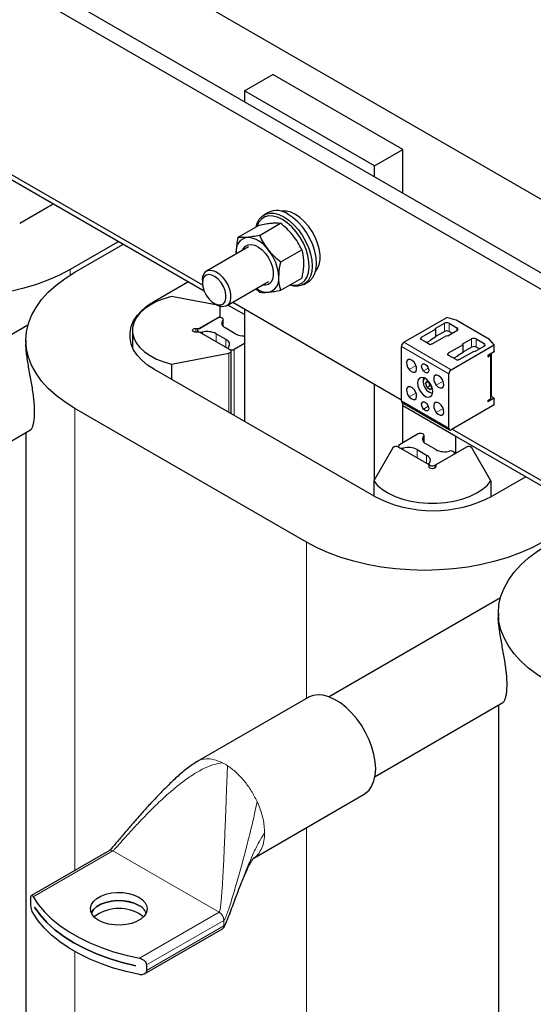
# Model space of a CAD drawing. Header units: millimetres. Extents: x 5 to 418, y 2 to 292.
# Tile 16 of 31: x 244 to 260, y 93 to 122. Entities that reach past the tile are written whole.
import ezdxf

# ---------------------------------------------------------------- set-up
doc = ezdxf.new("R2010")
doc.units = ezdxf.units.MM

msp = doc.modelspace()

# ---------------------------------------------------------------- linework, layer by layer
at = {"color": 7, "linetype": 'Continuous', "lineweight": 25}
for p, q in [((274.002, 106.6084), (231.9292, 130.8966)), ((273.5778, 106.3635), (231.5049, 130.6516)), ((271.4918, 110.262), (236.1365, 130.6722)), ((236.524, 122.0384), (249.7619, 114.3963)), ((251.0211, 120.2017), (251.8696, 120.6915)), ((255.7587, 118.4464), (251.8696, 120.6915)), ((254.9102, 117.9565), (251.0211, 120.2017)), ((251.0211, 120.2017), (251.0211, 119.8751)), ((249.813, 114.2033), (241.6166, 118.935)), ((254.9102, 117.9565), (255.7587, 118.4464)), ((255.7587, 117.1401), (255.7587, 118.4464)), ((254.9102, 117.6299), (254.9102, 117.9565)), ((245.2936, 116.8123), (244.2894, 116.2326)), ((251.7293, 116.5665), (251.5967, 116.4899)), ((250.8304, 115.821), (251.4592, 116.184)), ((251.4668, 115.8779), (252.0956, 116.2409)), ((247.2381, 115.6897), (245.7991, 114.859)), ((245.9405, 114.7773), (247.3796, 115.6081)), ((251.1383, 115.5325), (249.8832, 114.8079)), ((250.7736, 115.3639), (250.7746, 115.3225)), ((250.775, 115.3228), (250.7736, 115.3639)), ((252.1032, 115.0863), (252.732, 115.4493)), ((248.3199, 113.9058), (249.3241, 114.4855)), ((249.7589, 114.5332), (249.7589, 114.4516)), ((250.4831, 113.7687), (251.7383, 114.4933)), ((252.1032, 114.2377), (252.732, 114.6007)), ((252.7966, 114.4114), (252.9292, 114.488)), ((251.4668, 114.1808), (251.3587, 114.2741)), ((250.2077, 113.7851), (248.8375, 114.0495)), ((250.1124, 113.8393), (250.1831, 113.7984)), ((251.0211, 113.5059), (250.5245, 113.7926)), ((250.6661, 113.8743), (255.7166, 110.9587)), ((250.2786, 113.7558), (250.2786, 113.4195)), ((251.0211, 113.6694), (251.0211, 110.3054)), ((250.2044, 113.4017), (249.6458, 113.0792)), ((249.6715, 113.0941), (250.2786, 113.4446)), ((250.3836, 113.1556), (250.3836, 113.3588)), ((255.7873, 112.678), (257.0725, 113.4199)), ((256.726, 113.0872), (257.0018, 113.2464)), ((257.3536, 113.3372), (257.0725, 113.4199)), ((257.1432, 113.2464), (257.3801, 113.1096)), ((258.3506, 112.7616), (257.3536, 113.3372)), ((244.5374, 113.1872), (239.4098, 110.2271)), ((247.6655, 113.0364), (247.6655, 112.5281)), ((249.5655, 113.0941), (249.6715, 113.0941)), ((249.6715, 112.9786), (249.5655, 112.9786)), ((249.615, 113.0364), (249.615, 112.9786)), ((250.5886, 112.4492), (249.6715, 112.9786)), ((250.1725, 112.9343), (250.4554, 112.771)), ((250.7382, 112.9343), (250.4554, 113.0976)), ((256.7508, 113.0729), (256.3071, 112.8168)), ((256.726, 113.0872), (256.7508, 113.0729)), ((256.7508, 112.8361), (256.7508, 113.0729)), ((256.7508, 112.8565), (257.0018, 113.0014)), ((257.1043, 112.8688), (257.3801, 113.028)), ((257.2386, 112.9463), (257.1432, 113.0014)), ((244.476, 112.7363), (244.476, 112.6321)), ((250.7064, 112.4669), (251.0211, 112.6486)), ((256.3012, 112.7991), (256.2752, 112.7841)), ((256.2752, 112.7841), (256.4273, 112.6963)), ((256.3071, 112.8168), (256.3071, 112.8073)), ((256.3071, 112.7657), (256.3071, 112.8073)), ((256.4273, 112.6963), (256.5793, 112.6086)), ((256.5846, 112.732), (256.475, 112.6688)), ((256.5793, 112.6086), (256.6053, 112.6236)), ((256.7508, 112.8361), (256.5846, 112.7402)), ((256.5846, 112.7402), (256.5846, 112.732)), ((256.6194, 112.6269), (256.6359, 112.6269)), ((256.6359, 112.6269), (257.0796, 112.8831)), ((257.0796, 112.8831), (257.1043, 112.8688)), ((257.5639, 112.6035), (257.1202, 112.3473)), ((257.5392, 112.6178), (257.815, 112.777)), ((257.5392, 112.6178), (257.5639, 112.6035)), ((257.5639, 112.3667), (257.5639, 112.6035)), ((257.9564, 112.777), (258.1933, 112.6402)), ((258.4938, 112.5994), (258.3506, 112.7616)), ((248.8375, 112.0232), (250.5496, 112.3536)), ((250.5271, 112.5098), (250.5271, 112.4847)), ((250.6179, 110.5382), (250.6179, 112.4084)), ((255.7166, 110.9224), (255.7166, 112.5555)), ((257.1144, 112.3297), (257.0884, 112.3147)), ((257.0884, 112.3147), (257.2404, 112.2269)), ((257.1202, 112.3473), (257.1202, 112.3378)), ((257.1202, 112.2963), (257.1202, 112.3378)), ((257.2086, 111.8575), (258.4938, 112.5994)), ((257.5639, 112.3667), (257.3978, 112.2707)), ((257.449, 112.1575), (257.8928, 112.4137)), ((257.5639, 112.3871), (257.815, 112.532)), ((257.8928, 112.4137), (257.9175, 112.3994)), ((257.9175, 112.3994), (258.1933, 112.5586)), ((258.0518, 112.4769), (257.9564, 112.532)), ((258.4925, 112.3965), (258.3011, 112.2861)), ((258.3789, 112.2881), (258.3418, 112.3095)), ((258.4036, 112.3452), (258.4036, 111.0665)), ((258.4938, 112.4083), (258.4938, 112.5994)), ((248.8375, 112.0232), (248.8375, 111.566)), ((257.2404, 112.2269), (257.3925, 112.1391)), ((257.3978, 112.2626), (257.2882, 112.1993)), ((257.3925, 112.1391), (257.4184, 112.1541)), ((257.3978, 112.2707), (257.3978, 112.2626)), ((257.4326, 112.1575), (257.449, 112.1575)), ((258.3011, 112.2432), (258.3789, 112.2881)), ((258.3011, 112.2861), (258.3011, 112.2432)), ((258.3789, 112.2881), (258.3789, 110.9816)), ((254.896, 108.0685), (248.3199, 111.8648)), ((257.1379, 110.1019), (257.1379, 111.735)), ((254.9102, 108.5696), (254.9102, 111.4243)), ((256.3636, 111.5165), (256.3636, 111.492)), ((256.4858, 111.5235), (256.4348, 111.4509)), ((256.5232, 111.5019), (256.4348, 111.4509)), ((256.4858, 111.3194), (256.4348, 111.4509)), ((256.4858, 111.5235), (256.544, 111.4899)), ((256.5778, 111.3724), (256.5288, 111.4987)), ((256.5778, 111.3724), (256.4858, 111.3194)), ((256.4858, 111.3194), (256.5879, 111.2605)), ((256.5368, 111.1919), (256.5581, 111.1797)), ((256.5778, 111.3724), (256.6032, 111.3979)), ((256.6273, 111.3438), (256.5778, 111.3724)), ((256.5879, 111.2605), (256.6338, 111.3258)), ((255.7373, 110.8766), (257.1586, 110.0561)), ((255.7587, 109.6687), (255.7587, 110.8643)), ((258.4925, 111.0043), (258.3011, 110.8939)), ((258.3011, 110.9367), (258.3789, 110.9816)), ((258.3011, 110.9367), (258.3011, 110.8939)), ((258.3789, 111.0408), (258.4041, 111.0554)), ((258.4925, 111.0043), (258.4041, 111.0554)), ((258.4938, 110.803), (258.4938, 110.9941)), ((252.8702, 106.6949), (245.9405, 110.6953)), ((263.9551, 106.0392), (255.7587, 110.7709)), ((257.3497, 109.8524), (255.7587, 110.7709)), ((258.4938, 110.803), (257.2086, 110.0611)), ((240.7847, 107.8455), (244.6122, 110.0551)), ((244.476, 109.9765), (244.476, 75.992)), ((257.2401, 110.0793), (263.9041, 106.2322)), ((256.2148, 109.932), (255.6562, 109.6095)), ((256.394, 109.6859), (256.394, 109.8891)), ((257.3497, 109.3625), (257.3497, 109.8524)), ((255.4599, 109.5189), (254.8876, 108.5306)), ((255.6254, 109.5666), (255.6254, 109.5415)), ((256.5426, 109.012), (255.6255, 109.5415)), ((256.183, 109.4646), (256.4658, 109.3013)), ((256.7486, 109.4646), (256.4658, 109.6279)), ((257.6596, 109.5415), (256.7426, 109.012)), ((257.3062, 109.3374), (257.3062, 109.3625)), ((258.3976, 108.5306), (257.8252, 109.5189)), ((256.7168, 108.9972), (257.2754, 109.3197)), ((256.5376, 109.0401), (256.5376, 109.0149)), ((256.5426, 108.9508), (256.5426, 109.012)), ((256.7426, 109.012), (256.7426, 108.9508)), ((254.8876, 108.5306), (254.8876, 108.0734)), ((258.3976, 108.5306), (258.3976, 108.0492)), ((259.4357, 108.6482), (258.4316, 108.0685)), ((258.6796, 105.0232), (253.552, 102.0631)), ((258.6182, 104.5722), (258.6182, 104.4681)), ((252.9237, 102.0467), (249.6003, 100.1282)), ((254.9269, 99.6814), (258.7543, 101.891)), ((258.6182, 101.8124), (258.6182, 67.8279)), ((249.6046, 100.1212), (249.6214, 100.1328)), ((251.2935, 97.2375), (254.5985, 99.1455)), ((246.979, 97.4627), (244.6417, 96.1134)), ((244.6232, 95.8717), (244.6232, 96.0351)), ((244.7281, 95.7686), (244.7281, 95.7694)), ((244.7281, 95.7686), (244.7284, 95.7688)), ((248.0237, 93.7668), (250.3609, 95.116)), ((248.088, 94.0349), (248.088, 93.8715)), ((247.7686, 94.0141), (247.7686, 94.0133))]:
    msp.add_line(p, q, dxfattribs=at)
at = {"color": 7, "linetype": 'Continuous', "lineweight": 18}
for p, q in [((245.7991, 114.6923), (245.7991, 114.859)), ((248.3199, 113.8646), (248.3199, 113.9058)), ((250.3753, 113.3352), (250.3753, 113.1662)), ((257.0018, 113.2464), (257.0018, 113.0014)), ((257.1432, 113.2464), (257.1432, 113.0014)), ((249.5655, 113.0941), (249.5655, 112.9786)), ((249.761, 112.9805), (249.761, 112.927)), ((250.1725, 112.9343), (250.1725, 112.6894)), ((257.3801, 113.1096), (257.3801, 113.028)), ((250.4554, 112.771), (250.4554, 112.5261)), ((257.2086, 111.8575), (255.7873, 112.678)), ((256.3012, 112.7691), (256.3012, 112.7991)), ((257.815, 112.777), (257.815, 112.532)), ((257.9564, 112.777), (257.9564, 112.532)), ((258.1933, 112.6402), (258.1933, 112.5586)), ((250.5496, 112.3536), (250.5496, 110.5776)), ((250.7064, 112.4669), (250.7064, 110.4871)), ((257.1379, 111.735), (255.7166, 112.5555)), ((257.1144, 112.2997), (257.1144, 112.3297)), ((256.1541, 111.9788), (255.9478, 111.8597)), ((256.5204, 111.9052), (256.3764, 111.8222)), ((256.9673, 111.5094), (256.761, 111.3903)), ((256.1541, 111.1623), (255.9478, 111.0432)), ((257.1379, 110.1019), (255.7166, 110.9224)), ((256.6289, 111.085), (256.5375, 111.0322)), ((245.9405, 96.8632), (245.9405, 110.6953)), ((256.5204, 110.7621), (256.3764, 110.679)), ((256.9673, 110.6928), (256.761, 110.5737)), ((256.3857, 109.8654), (256.3857, 109.6964)), ((255.7714, 109.5108), (255.7714, 109.4572)), ((256.183, 109.4646), (256.183, 109.2197)), ((256.4658, 109.3013), (256.4658, 109.0564)), ((256.7168, 108.9972), (256.7168, 108.9122)), ((252.8702, 102.0158), (252.8702, 106.6949)), ((251.3959, 98.9283), (251.4351, 98.8394)), ((252.8702, 69.9505), (252.8702, 98.1477)), ((247.079, 97.4528), (244.6912, 96.0743)), ((250.2609, 95.6158), (247.079, 97.4528)), ((250.2609, 95.6158), (247.8731, 94.2374)), ((250.4024, 95.3709), (248.088, 94.0349)), ((250.4024, 95.3709), (250.3947, 95.4284)), ((250.4024, 95.2076), (250.4024, 95.3709)), ((248.088, 93.8715), (250.4024, 95.2076)), ((245.9405, 73.9509), (245.9405, 94.4362))]:
    msp.add_line(p, q, dxfattribs=at)
at = {"color": 7, "linetype": 'Continuous', "lineweight": 25, "flags": 128}
for points in [[(251.366, 116.1302), (251.3993, 116.2461), (251.4618, 116.3648), (251.5466, 116.4558), (251.6512, 116.5161), (251.7724, 116.5442), (251.9064, 116.539), (252.0493, 116.5007), (252.1966, 116.4305)], [(252.1524, 116.354), (252.0088, 116.422), (251.8698, 116.4579), (251.7399, 116.4607), (251.6232, 116.4301), (251.5236, 116.3673), (251.4441, 116.2742), (251.3875, 116.1538), (251.383, 116.14)], [(253.1509, 114.8082), (253.206, 114.8838), (253.2555, 115.0028), (253.2806, 115.1438), (253.2806, 115.302), (253.2555, 115.4721), (253.206, 115.6482), (253.1338, 115.8243), (253.0415, 115.9945), (252.9322, 116.153), (252.8096, 116.2943), (252.6778, 116.4137), (252.5414, 116.507), (252.4049, 116.5712), (252.2731, 116.604), (252.1505, 116.6043), (252.1175, 116.5983)], [(252.9292, 114.488), (252.9792, 114.5221), (253.0641, 114.6131), (253.1266, 114.7318), (253.1649, 114.8747), (253.1777, 115.0374), (253.1649, 115.215), (253.1266, 115.402), (253.0641, 115.5929), (252.9792, 115.7818), (252.8746, 115.963), (252.7535, 116.1309), (252.6194, 116.2804), (252.4766, 116.4071), (252.3292, 116.5071)], [(252.3867, 114.4014), (252.5014, 114.3869), (252.6252, 114.4008), (252.7338, 114.4477), (252.8237, 114.526), (252.892, 114.6331), (252.9366, 114.7658), (252.956, 114.9196), (252.9495, 115.0897), (252.9174, 115.2706), (252.8607, 115.4564), (252.7813, 115.6412), (252.6816, 115.8191), (252.565, 115.9843), (252.4351, 116.1316), (252.2961, 116.2561), (252.1524, 116.354)], [(252.1966, 116.4305), (252.344, 116.3306), (252.4869, 116.2039), (252.6209, 116.0543), (252.7421, 115.8864), (252.8466, 115.7053), (252.9315, 115.5164), (252.994, 115.3255), (253.0323, 115.1384), (253.0452, 114.9608), (253.0323, 114.7981), (252.994, 114.6552), (252.9315, 114.5365), (252.8466, 114.4456), (252.7421, 114.3852), (252.6209, 114.3572), (252.4869, 114.3624), (252.3697, 114.3915)], [(250.9617, 115.4305), (250.987, 115.486), (251.0474, 115.5572), (251.1274, 115.5981), (251.2225, 115.6066), (251.3278, 115.5822), (251.4375, 115.5263), (251.5457, 115.4418), (251.6466, 115.3332), (251.7348, 115.2066), (251.8054, 115.0686), (251.8547, 114.9267), (251.8801, 114.7886), (251.8801, 114.6617), (251.8547, 114.5529), (251.8054, 114.468), (251.7348, 114.4115), (251.6466, 114.3866), (251.5616, 114.3913)], [(245.7991, 114.859), (245.4775, 114.6888), (245.1314, 114.5356), (244.7636, 114.4003), (244.3766, 114.284), (243.9737, 114.1876), (243.5576, 114.1119), (243.1318, 114.0574), (242.6993, 114.0245), (242.2636, 114.0135), (241.8278, 114.0245), (241.3953, 114.0574), (240.9695, 114.1119), (240.5535, 114.1876), (240.1505, 114.284), (239.7636, 114.4003), (239.3957, 114.5356), (239.0496, 114.6888), (238.728, 114.859)], [(245.9405, 110.6953), (245.6458, 110.8809), (245.3803, 111.0807), (245.1459, 111.2931), (244.9445, 111.5164), (244.7776, 111.7491), (244.6464, 111.9892), (244.552, 112.2351), (244.4951, 112.4847), (244.476, 112.7363), (244.4951, 112.9879), (244.552, 113.2375), (244.6464, 113.4834), (244.7776, 113.7235), (244.9445, 113.9562), (245.1459, 114.1795), (245.3803, 114.3919), (245.6458, 114.5917), (245.9405, 114.7773)], [(249.7589, 114.5332), (249.7722, 114.6474), (249.8114, 114.739), (249.8739, 114.8022), (249.9558, 114.8332), (250.052, 114.8299), (250.1565, 114.7926), (250.2626, 114.7237), (250.3638, 114.6273), (250.4536, 114.5097), (250.5264, 114.3781), (250.5776, 114.2409), (250.6041, 114.1067), (250.6041, 113.9839), (250.5776, 113.8802), (250.5264, 113.8022), (250.4536, 113.7547), (250.3638, 113.7407), (250.2626, 113.7612), (250.1831, 113.7984)], [(249.7589, 114.4516), (249.772, 114.3339), (249.8104, 114.2098), (249.8711, 114.0884), (249.9498, 113.9789), (250.0405, 113.8893), (250.1366, 113.8262), (250.2308, 113.7944), (250.3163, 113.7962), (250.3867, 113.8315), (250.4367, 113.8976), (250.4627, 113.9897), (250.4627, 114.1009), (250.4367, 114.2229), (250.3867, 114.3468), (250.3163, 114.4633), (250.2308, 114.5638), (250.1366, 114.6409), (250.0405, 114.6887), (249.9498, 114.7039), (249.8711, 114.6852), (249.8104, 114.634), (249.772, 114.5542), (249.7589, 114.4516)], [(248.3199, 111.8648), (248.1197, 111.9952), (247.9482, 112.1387), (247.8079, 112.293), (247.7009, 112.4559), (247.6286, 112.6251), (247.5923, 112.7982), (247.5923, 112.9724), (247.6286, 113.1454), (247.7009, 113.3147), (247.8079, 113.4776), (247.9482, 113.6319), (248.1197, 113.7754), (248.3199, 113.9058)], [(248.8375, 114.0495), (248.6021, 113.9818), (248.3852, 113.8959), (248.1909, 113.7936), (248.0229, 113.6767), (247.8845, 113.5476), (247.7783, 113.4087), (247.7064, 113.2627), (247.67, 113.1123), (247.67, 112.9604), (247.7064, 112.8101), (247.7783, 112.664), (247.8845, 112.5251), (248.0229, 112.396), (248.1909, 112.2792), (248.3852, 112.1768), (248.6021, 112.091), (248.8375, 112.0232)], [(250.3753, 113.3352), (250.3835, 113.3554), (250.3793, 113.3761), (250.3633, 113.3947), (250.3373, 113.4091), (250.3044, 113.4176), (250.2685, 113.4192), (250.2338, 113.4137), (250.2044, 113.4017)], [(250.4554, 113.0976), (250.4191, 113.1219), (250.3895, 113.149), (250.3671, 113.1784), (250.3525, 113.2093), (250.3459, 113.2412), (250.3476, 113.2732), (250.3575, 113.3048), (250.3753, 113.3352)], [(249.5655, 112.9786), (249.5272, 112.983), (249.4948, 112.9955), (249.4731, 113.0143), (249.4655, 113.0364), (249.4731, 113.0585), (249.4948, 113.0772), (249.5272, 113.0897), (249.5655, 113.0941)], [(249.6458, 113.0792), (249.625, 113.0622), (249.6155, 113.0422), (249.6182, 113.0214), (249.6329, 113.0025), (249.6579, 112.9875), (249.6902, 112.9782), (249.7259, 112.9758), (249.761, 112.9805)], [(250.4554, 112.771), (250.4917, 112.7467), (250.5213, 112.7196), (250.5437, 112.6902), (250.5583, 112.6593), (250.5649, 112.6275), (250.5632, 112.5954), (250.5533, 112.5638), (250.5355, 112.5335)], [(250.5355, 112.5335), (250.5273, 112.5132), (250.5315, 112.4926), (250.5475, 112.4739), (250.5735, 112.4595), (250.6063, 112.451), (250.6422, 112.4494), (250.677, 112.455), (250.7064, 112.4669)], [(250.5496, 112.3536), (250.5724, 112.36), (250.5917, 112.3695), (250.6063, 112.3815), (250.6152, 112.3952), (250.6178, 112.4097), (250.6141, 112.4242), (250.6041, 112.4376), (250.5886, 112.4492)], [(256.0936, 112.0837), (256.037, 112.1368), (255.9779, 112.1649), (255.9253, 112.1635), (255.8873, 112.1329), (255.8695, 112.0778), (255.8748, 112.0065), (255.9023, 111.9299), (255.9478, 111.8597)], [(255.9478, 111.8597), (256.0044, 111.8065), (256.0635, 111.7785), (256.1161, 111.7799), (256.1541, 111.8105), (256.1718, 111.8656), (256.1666, 111.9369), (256.1391, 112.0135), (256.0936, 112.0837)], [(256.3764, 111.8222), (256.3447, 111.8711), (256.3255, 111.9246), (256.3218, 111.9743), (256.3342, 112.0127), (256.3607, 112.0341), (256.3974, 112.0351), (256.4386, 112.0155), (256.4781, 111.9784)], [(256.4781, 111.9784), (256.5099, 111.9294), (256.529, 111.876), (256.5327, 111.8263), (256.5204, 111.7878), (256.4938, 111.7665), (256.4571, 111.7655), (256.4159, 111.7851), (256.3764, 111.8222)], [(256.3171, 111.6252), (256.2548, 111.6036), (256.2132, 111.5489), (256.1975, 111.4676), (256.2095, 111.3696), (256.2478, 111.2666), (256.3077, 111.1711), (256.382, 111.0946), (256.4618, 111.0464), (256.5375, 111.0322)], [(256.5375, 111.0322), (256.5998, 111.0538), (256.6413, 111.1085), (256.657, 111.1898), (256.645, 111.2879), (256.6068, 111.3908), (256.5468, 111.4863), (256.4725, 111.5628), (256.3927, 111.611), (256.3171, 111.6252)], [(256.4116, 111.6025), (256.3768, 111.5609), (256.3636, 111.492), (256.3768, 111.4078), (256.4144, 111.3212), (256.4706, 111.2454), (256.5369, 111.1919), (256.6032, 111.1689), (256.6565, 111.1782)], [(256.9067, 111.6142), (256.8501, 111.6674), (256.7911, 111.6954), (256.7385, 111.694), (256.7004, 111.6634), (256.6827, 111.6083), (256.688, 111.537), (256.7155, 111.4605), (256.761, 111.3903)], [(256.761, 111.3903), (256.8176, 111.3371), (256.8767, 111.3091), (256.9292, 111.3105), (256.9673, 111.3411), (256.985, 111.3962), (256.9797, 111.4675), (256.9523, 111.544), (256.9067, 111.6142)], [(256.0936, 111.2671), (256.037, 111.3203), (255.9779, 111.3483), (255.9253, 111.3469), (255.8873, 111.3163), (255.8695, 111.2612), (255.8748, 111.1899), (255.9023, 111.1134), (255.9478, 111.0432)], [(255.9478, 111.0432), (256.0044, 110.99), (256.0635, 110.962), (256.1161, 110.9634), (256.1541, 110.994), (256.1718, 111.0491), (256.1666, 111.1204), (256.1391, 111.1969), (256.0936, 111.2671)], [(256.6538, 111.1535), (256.5938, 111.1629), (256.5581, 111.1797)], [(256.3764, 110.679), (256.3447, 110.728), (256.3255, 110.7814), (256.3218, 110.8311), (256.3342, 110.8696), (256.3607, 110.8909), (256.3974, 110.8919), (256.4386, 110.8723), (256.4781, 110.8353)], [(256.4781, 110.8353), (256.5099, 110.7863), (256.529, 110.7329), (256.5327, 110.6831), (256.5204, 110.6447), (256.4938, 110.6233), (256.4571, 110.6224), (256.4159, 110.6419), (256.3764, 110.679)], [(256.9067, 110.7977), (256.8501, 110.8509), (256.7911, 110.8789), (256.7385, 110.8775), (256.7004, 110.8469), (256.6827, 110.7918), (256.688, 110.7205), (256.7155, 110.6439), (256.761, 110.5737)], [(256.761, 110.5737), (256.8176, 110.5206), (256.8767, 110.4926), (256.9292, 110.4939), (256.9673, 110.5245), (256.985, 110.5797), (256.9797, 110.6509), (256.9523, 110.7275), (256.9067, 110.7977)], [(256.3857, 109.8654), (256.3939, 109.8857), (256.3897, 109.9063), (256.3737, 109.925), (256.3477, 109.9394), (256.3148, 109.9479), (256.2789, 109.9494), (256.2442, 109.9439), (256.2148, 109.932)], [(256.4658, 109.6279), (256.4295, 109.6522), (256.3999, 109.6793), (256.3775, 109.7086), (256.3629, 109.7396), (256.3563, 109.7714), (256.358, 109.8035), (256.3679, 109.8351), (256.3857, 109.8654)], [(255.6562, 109.6095), (255.6354, 109.5925), (255.6259, 109.5724), (255.6286, 109.5517), (255.6434, 109.5327), (255.6683, 109.5177), (255.7006, 109.5085), (255.7363, 109.5061), (255.7714, 109.5108)], [(257.2754, 109.3197), (257.2961, 109.3367), (257.3057, 109.3567), (257.303, 109.3774), (257.2882, 109.3964), (257.2633, 109.4114), (257.231, 109.4206), (257.1952, 109.4231), (257.1602, 109.4183)], [(256.4658, 109.3013), (256.5021, 109.277), (256.5317, 109.2499), (256.5541, 109.2205), (256.5687, 109.1896), (256.5753, 109.1577), (256.5736, 109.1257), (256.5637, 109.0941), (256.5459, 109.0637)], [(256.5459, 109.0637), (256.5377, 109.0435), (256.5419, 109.0228), (256.5579, 109.0042), (256.5839, 108.9898), (256.6167, 108.9813), (256.6526, 108.9797), (256.6874, 108.9852), (256.7168, 108.9972)], [(256.7426, 108.9508), (256.735, 108.9287), (256.7133, 108.91), (256.6808, 108.8975), (256.6426, 108.8931), (256.6043, 108.8975), (256.5719, 108.91), (256.5502, 108.9287), (256.5426, 108.9508)], [(254.8876, 108.5306), (255.0049, 108.3947), (255.1536, 108.2695), (255.3309, 108.1573), (255.5333, 108.0603), (255.757, 107.9804), (255.9976, 107.9191), (256.2506, 107.8776), (256.5111, 107.8566), (256.7741, 107.8566), (257.0346, 107.8776), (257.2876, 107.9191), (257.5282, 107.9804), (257.7518, 108.0603), (257.9542, 108.1573), (258.1315, 108.2695), (258.2802, 108.3947), (258.3976, 108.5306)], [(259.9412, 106.6949), (259.6196, 106.5248), (259.2736, 106.3715), (258.9057, 106.2362), (258.5188, 106.1199), (258.1158, 106.0235), (257.6998, 105.9478), (257.2739, 105.8933), (256.8415, 105.8604), (256.4057, 105.8495), (255.9699, 105.8604), (255.5374, 105.8933), (255.1116, 105.9478), (254.6956, 106.0235), (254.2926, 106.1199), (253.9057, 106.2362), (253.5378, 106.3715), (253.1918, 106.5248), (252.8702, 106.6949)], [(260.0826, 102.5312), (259.788, 102.7169), (259.5224, 102.9166), (259.2881, 103.129), (259.0866, 103.3524), (258.9197, 103.585), (258.7885, 103.8252), (258.6941, 104.071), (258.6372, 104.3207), (258.6182, 104.5722), (258.6372, 104.8238), (258.6941, 105.0734), (258.7885, 105.3193), (258.9197, 105.5594), (259.0866, 105.7921), (259.2881, 106.0154), (259.5224, 106.2278), (259.788, 106.4276), (260.0826, 106.6132)], [(254.9455, 99.9124), (254.9329, 100.1188), (254.8953, 100.3354), (254.8335, 100.5576), (254.7489, 100.7805), (254.6432, 100.9996), (254.5187, 101.21), (254.3781, 101.4074), (254.2243, 101.5875), (254.0607, 101.7464), (253.8906, 101.8808), (253.7179, 101.9879), (253.546, 102.0653), (253.3787, 102.1113), (253.2196, 102.1251), (253.072, 102.1063), (252.939, 102.0553), (252.9237, 102.0467)], [(254.5985, 99.1455), (254.6432, 99.1742), (254.7489, 99.2712), (254.8335, 99.3965), (254.8953, 99.5473), (254.9329, 99.7205), (254.9455, 99.9124)], [(247.8568, 96.0649), (247.9686, 95.9851), (248.0493, 95.8937), (248.0953, 95.7947), (248.1046, 95.6922), (248.0768, 95.5909), (248.0131, 95.4951), (247.9163, 95.4091), (247.7906, 95.3366), (247.6416, 95.2807), (247.4757, 95.2439), (247.3002, 95.2279), (247.1228, 95.2332), (246.9511, 95.2598), (246.7928, 95.3064), (246.6547, 95.3709), (246.5429, 95.4506), (246.4622, 95.542), (246.4162, 95.6411), (246.4069, 95.7436), (246.4347, 95.8449), (246.4984, 95.9407), (246.5952, 96.0267), (246.7208, 96.0992), (246.8698, 96.1551), (247.0357, 96.1919), (247.2112, 96.2079), (247.3887, 96.2025), (247.5603, 96.176), (247.7187, 96.1294), (247.8568, 96.0649)], [(244.6912, 96.0743), (244.8443, 95.8464), (245.0298, 95.6265), (245.2461, 95.4163), (245.492, 95.2172), (245.7656, 95.0305), (246.0651, 94.8577), (246.3884, 94.6997), (246.7333, 94.5578), (247.0974, 94.4329), (247.4783, 94.3258), (247.8731, 94.2374)], [(247.8568, 95.8203), (247.7187, 95.8849), (247.5603, 95.9314), (247.3887, 95.958), (247.2112, 95.9634), (247.0357, 95.9473), (246.8698, 95.9106), (246.7208, 95.8547), (246.5952, 95.7821), (246.4984, 95.6961), (246.4347, 95.6003), (246.4325, 95.5956)], [(246.4327, 95.5952), (246.4347, 95.5995), (246.4984, 95.6953), (246.5952, 95.7813), (246.7208, 95.8539), (246.8698, 95.9097), (247.0357, 95.9465), (247.2112, 95.9625), (247.3887, 95.9572), (247.5603, 95.9306), (247.7187, 95.8841), (247.8568, 95.8195)], [(247.8731, 93.7475), (247.4783, 93.8359), (247.0974, 93.9429), (246.7333, 94.0679), (246.3884, 94.2098), (246.0651, 94.3677), (245.7656, 94.5406), (245.492, 94.7273), (245.2461, 94.9264), (245.0298, 95.1366), (244.8443, 95.3564), (244.6912, 95.5844)], [(244.7281, 95.7694), (244.8983, 95.5329), (245.1035, 95.3057), (245.3421, 95.0898), (245.6124, 94.8866), (245.9122, 94.6978), (246.2393, 94.5247), (246.5913, 94.3687), (246.9654, 94.2309), (247.3588, 94.1124), (247.7686, 94.0141)], [(247.7686, 94.0133), (247.3588, 94.1116), (246.9654, 94.2301), (246.5913, 94.3678), (246.2393, 94.5239), (245.9122, 94.6969), (245.6124, 94.8858), (245.3421, 95.089), (245.1035, 95.3049), (244.8983, 95.532), (244.7281, 95.7686)], [(247.9922, 95.4729), (247.9686, 95.4952), (247.8568, 95.5749)]]:
    msp.add_lwpolyline(points, dxfattribs=at)
at = {"color": 7, "linetype": 'Continuous', "lineweight": 25}
for centre, radius, start, end in [((251.9796, 116.035), 0.5874, 53.47043, 115.21911), ((251.1642, 115.4276), 0.3958, 100.54678, 189.25188), ((251.0426, 114.9967), 0.8215, 33.43491, 86.57046), ((250.6664, 114.5656), 1.3814, 2.63929, 39.77207), ((251.6557, 114.5655), 0.3958, 280.54678, 9.25188), ((251.7117, 114.7607), 0.5845, 234.76577, 271.61257), ((257.0725, 113.1099), 0.1537, 62.60967, 117.39033), ((249.9057, 112.4137), 0.585, 62.86244, 104.31724), ((250.9954, 113.4209), 0.5503, 242.14432, 272.67772), ((257.0725, 112.865), 0.1537, 62.60967, 117.39033), ((257.3646, 113.0688), 0.0437, 290.78342, 69.21658), ((255.8702, 112.5485), 0.1537, 122.60548, 177.39452), ((256.2971, 112.8082), 0.0101, 294.37466, 354.3052), ((256.6188, 112.5981), 0.0289, 88.8559, 118.04024), ((257.8857, 112.6405), 0.1537, 62.60967, 117.39033), ((258.1778, 112.5994), 0.0437, 290.78342, 69.21658), ((257.1102, 112.3388), 0.0101, 294.37466, 354.3052), ((257.8857, 112.3955), 0.1537, 62.60967, 117.39033), ((258.6633, 112.3832), 0.1713, 171.58752, 175.55078), ((257.432, 112.1287), 0.0289, 88.8559, 118.04024), ((257.2914, 111.728), 0.1537, 122.60548, 177.39452), ((256.5323, 111.5235), 0.1688, 148.17615, 182.39064), ((255.7656, 110.917), 0.0493, 173.70115, 234.98667), ((258.5353, 111.0663), 0.1317, 179.94265, 184.77938), ((258.6056, 111.0138), 0.1135, 184.77475, 189.99124), ((257.181, 110.0949), 0.0437, 170.78596, 309.20329), ((255.557, 109.425), 0.1351, 59.54552, 135.94499), ((255.9161, 108.9439), 0.585, 62.86244, 104.31724), ((257.0155, 109.9852), 0.585, 242.86244, 284.31724), ((257.7281, 109.425), 0.1351, 44.05501, 120.45448), ((256.6638, 111.4679), 3.8315, 242.52431, 297.47569), ((247.6274, 95.3714), 0.5041, 26.40722, 62.93855), ((247.6273, 95.3704), 0.5043, 26.4698, 62.93313), ((247.2651, 94.5127), 1.2159, 60.88238, 127.84033)]:
    msp.add_arc(centre, radius, start, end, dxfattribs=at)
at = {"color": 7, "linetype": 'Continuous', "lineweight": 18}
msp.add_arc((249.6498, 98.6778), 1.5782, 56.88363, 63.12174, dxfattribs=at)
at = {"color": 7, "linetype": 'Continuous', "lineweight": 25}
for points, knots in [([(251.4592, 116.184), (251.5268, 116.1978), (251.6631, 116.2256), (251.7769, 116.2387), (251.8342, 116.2453)], [0, 0, 0, 0, 0.495458, 1, 1, 1, 1]), ([(251.8342, 116.2453), (251.8417, 116.2459), (251.8983, 116.2507), (251.9936, 116.2532), (252.0614, 116.245), (252.0956, 116.2409)], [0, 0, 0, 0, 0.07009, 0.5307844, 1, 1, 1, 1]), ([(252.4706, 115.8779), (252.463, 115.8872), (252.4054, 115.958), (252.2853, 116.0848), (252.1592, 116.1886), (252.0956, 116.2409)], [0, 0, 0, 0, 0.07009003, 0.53078443, 1, 1, 1, 1]), ([(251.4668, 115.8779), (251.3993, 115.8641), (251.2629, 115.8363), (251.1492, 115.8233), (251.0918, 115.8167)], [0, 0, 0, 0, 0.495458, 1, 1, 1, 1]), ([(251.4668, 115.8779), (251.5026, 115.8045), (251.5748, 115.6562), (251.6768, 115.5187), (251.7282, 115.4493)], [0, 0, 0, 0, 0.495458, 1, 1, 1, 1]), ([(252.732, 115.4493), (252.6962, 115.5227), (252.624, 115.671), (252.5221, 115.8085), (252.4706, 115.8779)], [0, 0, 0, 0, 0.495458, 1, 1, 1, 1]), ([(250.7736, 115.3639), (250.7806, 115.4802), (250.7896, 115.629), (250.8231, 115.7865), (250.8304, 115.821)], [0, 0, 0, 0, 0.7810476, 1, 1, 1, 1]), ([(251.0918, 115.8167), (251.0843, 115.816), (251.0277, 115.8112), (250.9324, 115.8088), (250.8646, 115.8169), (250.8304, 115.821)], [0, 0, 0, 0, 0.07009003, 0.53078443, 1, 1, 1, 1]), ([(251.7282, 115.4493), (251.7358, 115.4399), (251.7934, 115.3692), (251.9135, 115.2424), (252.0396, 115.1386), (252.1032, 115.0863)], [0, 0, 0, 0, 0.07009, 0.5307844, 1, 1, 1, 1]), ([(252.732, 115.4493), (252.7393, 115.4232), (252.7728, 115.3044), (252.7818, 115.1659), (252.7888, 115.0578)], [0, 0, 0, 0, 0.2189524, 1, 1, 1, 1]), ([(252.0464, 114.6292), (252.0534, 114.7454), (252.0624, 114.8943), (252.0959, 115.0518), (252.1032, 115.0863)], [0, 0, 0, 0, 0.7810476, 1, 1, 1, 1]), ([(252.7888, 115.0578), (252.7882, 115.0232), (252.7854, 114.878), (252.7551, 114.7206), (252.732, 114.6007)], [0, 0, 0, 0, 0.2381018, 1, 1, 1, 1]), ([(252.1032, 114.2377), (252.0801, 114.331), (252.0498, 114.4534), (252.047, 114.5954), (252.0464, 114.6292)], [0, 0, 0, 0, 0.7618982, 1, 1, 1, 1]), ([(251.4668, 114.1808), (251.5026, 114.1762), (251.5748, 114.1671), (251.6768, 114.1733), (251.7282, 114.1764)], [0, 0, 0, 0, 0.495458, 1, 1, 1, 1]), ([(251.7282, 114.1764), (251.7358, 114.1771), (251.7934, 114.1825), (251.9135, 114.1993), (252.0396, 114.2248), (252.1032, 114.2377)], [0, 0, 0, 0, 0.07009, 0.5307844, 1, 1, 1, 1]), ([(244.6098, 110.0591), (244.6194, 110.0643), (244.6446, 110.0779), (244.6808, 110.1517), (244.7126, 110.2684), (244.7316, 110.4105), (244.7385, 110.5769), (244.7335, 110.7568), (244.7175, 110.9519), (244.6924, 111.1539), (244.66, 111.3622), (244.6231, 111.5717), (244.5845, 111.7801), (244.5469, 111.9868), (244.5135, 112.1879), (244.4864, 112.4064), (244.4717, 112.5571), (244.4764, 112.6291), (244.4766, 112.6321)], [0, 0, 0, 0, 0.0471184, 0.123767, 0.188426, 0.2552643, 0.3153364, 0.3772185, 0.4362189, 0.4968916, 0.5566881, 0.618063, 0.6809906, 0.7454062, 0.8155556, 0.8871488, 0.9952682, 1, 1, 1, 1]), ([(258.7519, 101.895), (258.7615, 101.9002), (258.7867, 101.9138), (258.8229, 101.9876), (258.8547, 102.1043), (258.8737, 102.2464), (258.8806, 102.4128), (258.8756, 102.5927), (258.8596, 102.7878), (258.8345, 102.9898), (258.8021, 103.1981), (258.7652, 103.4077), (258.7266, 103.616), (258.689, 103.8228), (258.6556, 104.0238), (258.6285, 104.2423), (258.6138, 104.393), (258.6186, 104.465), (258.6188, 104.468)], [0, 0, 0, 0, 0.0471184, 0.123767, 0.188426, 0.2552643, 0.3153364, 0.3772185, 0.4362189, 0.4968916, 0.5566881, 0.618063, 0.6809906, 0.7454062, 0.8155556, 0.8871488, 0.9952682, 1, 1, 1, 1]), ([(249.6182, 100.1385), (249.5109, 100.0684), (249.2887, 99.9232), (248.9976, 99.6649), (248.7303, 99.4121), (248.4939, 99.1727), (248.3055, 98.9741), (248.1512, 98.8071), (248.0273, 98.6706), (247.8918, 98.5189), (247.7276, 98.332), (247.5276, 98.1001), (247.3461, 97.8859), (247.2007, 97.7131), (247.1062, 97.6015), (247.0396, 97.5241), (247.0011, 97.4823), (246.9877, 97.4694), (246.9824, 97.4649), (246.9804, 97.4636), (246.9795, 97.463)], [0, 0, 0, 0, 0.0998622, 0.2067759, 0.3057641, 0.3910593, 0.4737197, 0.5241047, 0.5729917, 0.6215739, 0.6876179, 0.7726584, 0.8674846, 0.913317, 0.9537051, 0.9841036, 0.9939687, 0.997395, 0.9987761, 1, 1, 1, 1]), ([(250.3608, 95.1159), (250.3679, 95.121), (250.3824, 95.1315), (250.4081, 95.1657), (250.4563, 95.2575), (250.5166, 95.4121), (250.5995, 95.6296), (250.7306, 95.9828), (250.8652, 96.3409), (251.0053, 96.6837), (251.0964, 96.8898), (251.1714, 97.0411), (251.2185, 97.1255), (251.2462, 97.1714), (251.2641, 97.1988), (251.2811, 97.2226), (251.2949, 97.2392), (251.295, 97.2393), (251.295, 97.2394)], [0, 0, 0, 0, 0.0097181, 0.0198977, 0.0431796, 0.1162862, 0.2051596, 0.3018922, 0.5323838, 0.6317913, 0.7260634, 0.8008979, 0.8415445, 0.8575041, 0.8779854, 0.9098758, 0.9548308, 1, 1, 1, 1]), ([(244.6232, 96.0351), (244.6238, 96.0506), (244.625, 96.0817), (244.6341, 96.1089), (244.6483, 96.1188), (244.6677, 96.1094), (244.6833, 96.0861), (244.6912, 96.0743)], [0, 0, 0, 0, 0.1841213, 0.3678781, 0.5611591, 0.7770451, 1, 1, 1, 1]), ([(244.6912, 95.5844), (244.6824, 95.6017), (244.6647, 95.6365), (244.643, 95.7106), (244.6285, 95.7873), (244.6235, 95.8417), (244.6232, 95.8663), (244.6232, 95.8717)], [0, 0, 0, 0, 0.24890858, 0.49818792, 0.73410128, 0.94158315, 1, 1, 1, 1]), ([(247.8731, 94.2374), (247.8994, 94.2301), (247.952, 94.2156), (248.0214, 94.169), (248.0697, 94.1118), (248.0868, 94.0644), (248.0878, 94.0402), (248.088, 94.0349)], [0, 0, 0, 0, 0.2489086, 0.4981879, 0.7341013, 0.9415831, 1, 1, 1, 1]), ([(248.088, 93.8715), (248.086, 93.8551), (248.0819, 93.8224), (248.0508, 93.7826), (248.0043, 93.754), (247.943, 93.7391), (247.8967, 93.7447), (247.8731, 93.7475)], [0, 0, 0, 0, 0.1841213, 0.3678781, 0.5611591, 0.7770451, 1, 1, 1, 1])]:
    msp.add_open_spline(points, degree=3, knots=knots, dxfattribs=at)
at = {"color": 7, "linetype": 'Continuous', "lineweight": 18}
for points, knots in [([(247.079, 97.4528), (247.0805, 97.4537), (247.0839, 97.456), (247.0916, 97.4625), (247.1075, 97.4775), (247.147, 97.5186), (247.221, 97.6002), (247.3348, 97.728), (247.5044, 97.9181), (247.7287, 98.1647), (248.008, 98.461), (248.3317, 98.7877), (248.6915, 99.1259), (249.0788, 99.4533), (249.4446, 99.7201), (249.779, 99.9126), (250.0705, 100.0425), (250.2705, 100.0719), (250.3633, 100.0855)], [0, 0, 0, 0, 0.0013261, 0.0030112, 0.0065388, 0.0157075, 0.0410877, 0.0827623, 0.1362549, 0.2225265, 0.3215365, 0.4285713, 0.5522494, 0.6738608, 0.7875106, 0.867938, 0.9387472, 1, 1, 1, 1]), ([(249.6214, 100.1328), (249.6323, 100.1407), (249.7005, 100.1907), (249.8648, 100.2131), (250.1039, 100.1979), (250.2768, 100.123), (250.3633, 100.0855)], [0, 0, 0, 0, 0.0591729, 0.3727819, 0.686391, 1, 1, 1, 1]), ([(250.2609, 95.6158), (250.2623, 95.6169), (250.2653, 95.6194), (250.2701, 95.6276), (250.2779, 95.6473), (250.2913, 95.7035), (250.308, 95.8181), (250.3267, 96.0008), (250.3483, 96.2764), (250.3708, 96.6394), (250.3937, 97.0838), (250.4162, 97.5844), (250.4377, 98.1178), (250.4581, 98.657), (250.4754, 99.1251), (250.4897, 99.5023), (250.5014, 99.7937), (250.5087, 99.9344), (250.5121, 99.9996)], [0, 0, 0, 0, 0.0013261, 0.0030112, 0.0065388, 0.0157075, 0.0410877, 0.0827623, 0.1362549, 0.2225265, 0.3215365, 0.4285713, 0.5522494, 0.6738608, 0.7875106, 0.867938, 0.9387472, 1, 1, 1, 1]), ([(250.4024, 95.3709), (250.4044, 95.3724), (250.409, 95.376), (250.4174, 95.3873), (250.4333, 95.4143), (250.4676, 95.4906), (250.5174, 95.6253), (250.5826, 95.82), (250.6791, 96.1284), (250.8058, 96.5604), (250.9519, 97.0872), (251.0912, 97.6139), (251.2135, 98.102), (251.3179, 98.5397), (251.3717, 98.8078), (251.3959, 98.9283)], [0, 0, 0, 0, 0.0023682, 0.0054804, 0.0120106, 0.0287175, 0.0736995, 0.1283699, 0.1944997, 0.3342144, 0.4909408, 0.6350099, 0.7737121, 0.8982312, 1, 1, 1, 1]), ([(251.6221, 97.9938), (251.5644, 97.903), (251.4364, 97.7014), (251.2747, 97.357), (251.1076, 96.9704), (250.9474, 96.5653), (250.7935, 96.1594), (250.6548, 95.7855), (250.5403, 95.487), (250.4662, 95.3068), (250.4249, 95.2326), (250.4105, 95.2138), (250.4048, 95.2094), (250.4024, 95.2076)], [0, 0, 0, 0, 0.1029487, 0.2286449, 0.3687139, 0.514202, 0.6559332, 0.7964343, 0.9088108, 0.974744, 0.991902, 0.9965271, 1, 1, 1, 1]), ([(251.6221, 97.9938), (251.618, 97.9103), (251.6098, 97.7432), (251.5454, 97.5311), (251.4422, 97.3626), (251.3486, 97.2621), (251.2832, 97.2348), (251.2741, 97.231)], [0, 0, 0, 0, 0.2402887, 0.4805774, 0.7208661, 0.9611547, 1, 1, 1, 1]), ([(247.079, 97.4528), (247.0644, 97.4595), (247.0354, 97.473), (247.0009, 97.4742), (246.9857, 97.4642), (246.9805, 97.4608)], [0, 0, 0, 0, 0.39670437, 0.79340874, 1, 1, 1, 1]), ([(250.3609, 95.116), (250.3609, 95.116), (250.3762, 95.119), (250.3951, 95.1491), (250.3999, 95.1881), (250.4024, 95.2076)], [0, 0, 0, 0, 0.0001021, 0.5000511, 1, 1, 1, 1])]:
    msp.add_open_spline(points, degree=3, knots=knots, dxfattribs=at)
for points in [[(250.5121, 99.9996), (250.5984, 99.9371), (250.7711, 99.8122), (251.0123, 99.5528), (251.2294, 99.2567), (251.3404, 99.0378), (251.3959, 98.9283)], [(251.4351, 98.8394), (251.4892, 98.693), (251.5973, 98.4002), (251.6138, 98.1293), (251.6221, 97.9938)], [(250.3947, 95.4284), (250.3887, 95.4473), (250.3767, 95.4852), (250.3443, 95.5392), (250.3048, 95.586), (250.2756, 95.6059), (250.2609, 95.6158)]]:
    msp.add_open_spline(points, degree=3, dxfattribs=at)

doc.saveas('drawing.dxf')
